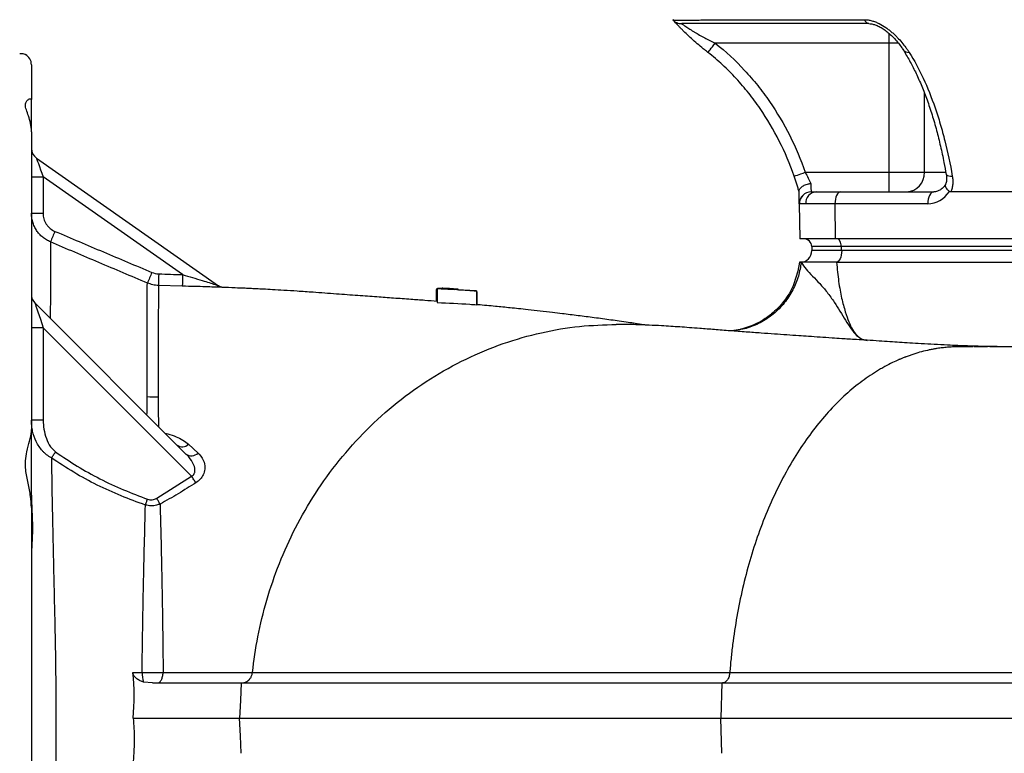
# Model space of a CAD drawing. Header units: millimetres. Extents: x 1556 to 4262, y 988 to 5170.
# Tile 8 of 18: x 2810 to 3313, y 1621 to 1996. Entities that reach past the tile are written whole.
import ezdxf

# ---------------------------------------------------------------- set-up
doc = ezdxf.new("R2010")
doc.units = ezdxf.units.MM
doc.header["$LTSCALE"] = 2

msp = doc.modelspace()

# ---------------------------------------------------------------- linework, layer by layer
at = {"color": 7, "linetype": 'Continuous', "lineweight": 25}
for p, q in [((3162.13, 1995.88), (3241.9, 1995.88)), ((3254.39, 1983.87), (3165.58, 1983.87)), ((3254.39, 1983.87), (3254.39, 1917.87)), ((2815.98, 1972.87), (2815.98, 1955.05)), ((2815.98, 1938.56), (2815.98, 1955.05)), ((2815.98, 1938.56), (2815.98, 1786.32)), ((2818.54, 1925.08), (2911.67, 1859.87)), ((3211.56, 1917.87), (3254.39, 1917.87)), ((3254.39, 1917.87), (3272.46, 1917.87)), ((3254.39, 1917.87), (3254.39, 1907.87)), ((2821.92, 1915.51), (2821.92, 1896.91)), ((2893.24, 1865.57), (2821.92, 1915.51)), ((3283.7, 1916.85), (3283.71, 1916.78)), ((3214.56, 1907.87), (3214.62, 1907.87)), ((3214.62, 1907.87), (3217.29, 1907.87)), ((3217.29, 1907.87), (3229.77, 1907.87)), ((3229.77, 1907.87), (3277.25, 1907.87)), ((3556.4, 1907.87), (3286.03, 1907.87)), ((3208.56, 1901.76), (3208.87, 1883.87)), ((3208.63, 1901.76), (3208.56, 1901.76)), ((3211.83, 1901.76), (3208.63, 1901.76)), ((3226.77, 1901.76), (3211.83, 1901.76)), ((3226.77, 1901.76), (3226.92, 1883.87)), ((3274.25, 1901.76), (3226.77, 1901.76)), ((3226.92, 1883.87), (3208.87, 1883.87)), ((3615.92, 1883.87), (3226.92, 1883.87)), ((3229.94, 1880.01), (3214.9, 1880.01)), ((3214.9, 1880.01), (3214.98, 1877.87)), ((3229.98, 1877.87), (3214.98, 1877.87)), ((3618.94, 1880.01), (3229.94, 1880.01)), ((3229.94, 1880.01), (3229.98, 1877.87)), ((3230.24, 1877.87), (3229.98, 1877.87)), ((3618.98, 1877.87), (3230.24, 1877.87)), ((2893.12, 1859.66), (2880.93, 1860.04)), ((3022.97, 1858.01), (3022.97, 1851.92)), ((3023.48, 1857.94), (3022.97, 1858.01)), ((3023.48, 1858.29), (3023.48, 1858.51)), ((3043.48, 1857.2), (3023.48, 1858.29)), ((3023.48, 1858.29), (3023.48, 1851.28)), ((3032.2, 1857.99), (3032.25, 1858.1)), ((3043.48, 1857.2), (3043.48, 1850.18)), ((3043.74, 1856.83), (3043.74, 1850.21)), ((2817.73, 1851.11), (2894.98, 1773.86)), ((2821.98, 1838.38), (2815.98, 1838.38)), ((2821.98, 1838.38), (2821.98, 1791.22)), ((2897.84, 1762.52), (2821.98, 1838.38)), ((3297.31, 1828.67), (3293.58, 1828.67)), ((3304.77, 1828.67), (3297.75, 1828.67)), ((3312.22, 1828.67), (3305.9, 1828.67)), ((2821.98, 1791.22), (2815.98, 1791.22)), ((2815.98, 1752.83), (2815.98, 1786.32)), ((2896.31, 1778.83), (2901.15, 1774.36)), ((2880.03, 1751.29), (2897.84, 1762.52)), ((2815.98, 1746.52), (2815.98, 1531.22)), ((2877.95, 1656.87), (2873.34, 1657.31)), ((3168.96, 1656.87), (3168.37, 1638.87)), ((3168.96, 1620.87), (3168.37, 1638.87))]:
    msp.add_line(p, q, dxfattribs=at)
at = {"color": 8, "linetype": 'Continuous', "lineweight": 25}
for p, q in [((3254.39, 1988.97), (3254.39, 1983.87)), ((3259.3, 1983.87), (3254.39, 1983.87)), ((3272.46, 1958.43), (3272.46, 1917.87)), ((3272.46, 1917.87), (3283.13, 1917.87)), ((3208.66, 1871.87), (3207.73, 1867.35))]:
    msp.add_line(p, q, dxfattribs=at)
at = {"color": 7, "linetype": 'Continuous', "lineweight": 25, "flags": 128}
for points in [[(3143.86, 1995.88), (3143.86, 1995.88)], [(3161.86, 1979.16), (3161.93, 1979.25), (3162.14, 1979.52), (3162.49, 1979.95), (3162.95, 1980.54), (3163.51, 1981.25), (3164.16, 1982.07), (3164.85, 1982.95), (3165.58, 1983.87)], [(2818.54, 1925.08), (2818.6, 1924.89), (2818.79, 1924.35), (2819.1, 1923.47), (2819.52, 1922.29), (2820.03, 1920.84), (2820.62, 1919.19), (2821.25, 1917.39), (2821.92, 1915.51)], [(3205.9, 1915.89), (3206.01, 1915.93), (3206.33, 1916.04), (3206.85, 1916.23), (3207.56, 1916.47), (3208.42, 1916.77), (3209.4, 1917.11), (3210.46, 1917.48), (3211.56, 1917.87)], [(3208.56, 1901.76), (3208.55, 1902.04), (3208.54, 1902.85), (3208.52, 1904.16), (3208.49, 1905.94), (3208.45, 1908.12)], [(3214.44, 1912.18), (3214.48, 1910.71), (3214.51, 1909.5), (3214.54, 1908.61), (3214.55, 1908.06), (3214.56, 1907.87)], [(3229.77, 1907.87), (3229.18, 1907.75), (3228.61, 1907.4), (3228.08, 1906.84), (3227.63, 1906.07), (3227.26, 1905.15), (3226.98, 1904.09), (3226.82, 1902.95), (3226.77, 1901.76)], [(3277.25, 1907.87), (3276.66, 1907.75), (3276.09, 1907.4), (3275.57, 1906.84), (3275.11, 1906.07), (3274.74, 1905.15), (3274.47, 1904.09), (3274.3, 1902.95), (3274.25, 1901.76)], [(3229.94, 1880.01), (3229.89, 1880.77), (3229.77, 1881.5), (3229.58, 1882.16), (3229.33, 1882.75), (3229.03, 1883.22), (3228.69, 1883.58), (3228.32, 1883.8), (3227.94, 1883.87)], [(3230.24, 1877.87), (3230.19, 1876.7), (3230.02, 1875.57), (3229.74, 1874.54), (3229.37, 1873.63), (3228.91, 1872.88), (3228.39, 1872.33), (3227.83, 1871.98), (3227.24, 1871.87)], [(2817.73, 1851.11), (2817.8, 1850.92), (2817.99, 1850.34), (2818.3, 1849.41), (2818.73, 1848.13), (2819.25, 1846.57), (2819.86, 1844.75), (2820.53, 1842.74), (2821.24, 1840.59), (2821.98, 1838.38)], [(2826.19, 1771.88), (2826.42, 1772.21), (2826.67, 1772.57), (2826.93, 1772.94), (2827.21, 1773.33), (2827.49, 1773.73), (2827.77, 1774.14), (2828.07, 1774.55), (2828.36, 1774.97)], [(2900.06, 1759.18), (2899.83, 1759.53), (2899.58, 1759.91), (2899.31, 1760.31), (2899.03, 1760.73), (2898.74, 1761.17), (2898.45, 1761.61), (2898.14, 1762.06), (2897.84, 1762.52)], [(2874.26, 1747.78), (2874.38, 1748.12), (2874.51, 1748.48), (2874.65, 1748.85), (2874.78, 1749.23), (2874.92, 1749.61), (2875.06, 1750.01), (2875.2, 1750.4), (2875.35, 1750.8)], [(2881.74, 1748.3), (2881.55, 1748.63), (2881.35, 1748.98), (2881.14, 1749.34), (2880.93, 1749.72), (2880.71, 1750.11), (2880.48, 1750.5), (2880.25, 1750.89), (2880.03, 1751.29)], [(2923.24, 1656.87), (2922.82, 1647.87), (2922.4, 1638.87)], [(2923.24, 1620.87), (2922.82, 1629.87), (2922.4, 1638.87)]]:
    msp.add_lwpolyline(points, dxfattribs=at)
at = {"color": 8, "linetype": 'Continuous', "lineweight": 25, "flags": 128}
for points in [[(3143.86, 1995.88), (3143.86, 1995.88)], [(3283.71, 1916.78), (3283.72, 1916.77), (3283.93, 1916.47), (3284.37, 1916.23), (3285.01, 1916.04), (3285.82, 1915.93), (3286.78, 1915.89)]]:
    msp.add_lwpolyline(points, dxfattribs=at)
at = {"color": 7, "linetype": 'Continuous', "lineweight": 25}
for centre, radius, start, end in [((3244.62, 1996.65), 2.82, 195.8216, 260.3156), ((2809.98, 1972.87), 6, 0, 60.613), ((2821.98, 1929.99), 6, 180, 235), ((3262.92, 1917.41), 9.56, 273.0398, 2.7471), ((2820.44, 2019.12), 103.62, 267.5298, 270.8151), ((3214.56, 1901.87), 6, 90, 181), ((3214.62, 1901.87), 5.99, 90.0546, 181.0524), ((3217.58, 1902.12), 5.76, 92.8821, 183.5014), ((2820.44, 2000.47), 103.57, 267.5293, 270.8161), ((3252.04, 1705.92), 461.35, 156.7964, 157.5276), ((3210.9, 1879.87), 4, 2, 90), ((3208.98, 1877.87), 6, 270, 0), ((3283.12, 1694.79), 440.52, 157.0289, 157.7952), ((3051.65, 1859.01), 170.72, 177.6736, 179.6561), ((3058.24, 1859.36), 165.12, 177.8436, 179.8944), ((2821.98, 1855.35), 6, 180, 225), ((2878.52, 1824.19), 21.16, 260.7863, 276.0981), ((2893.12, 1782.3), 4.72, 234.8345, 312.6387), ((2897.77, 1777.83), 4.85, 234.891, 314.2174), ((2885.91, 1661.83), 13.36, 178.5349, 199.7567)]:
    msp.add_arc(centre, radius, start, end, dxfattribs=at)
at = {"color": 8, "linetype": 'Continuous', "lineweight": 25}
msp.add_arc((3264.49, 1982.76), 3.61, 214.6891, 274.3028, dxfattribs=at)
at = {"color": 7, "linetype": 'Continuous', "lineweight": 25}
msp.add_ellipse((3274.11, 1917.76), major_axis=(-0.56, 15.99), ratio=0.865762, start_param=3.111406, end_param=4.035458, dxfattribs=at)
for points, knots in [([(3143.86, 1995.88), (3144.16, 1995.58), (3144.76, 1994.99), (3145.87, 1994.36), (3147.07, 1993.95), (3147.92, 1993.89), (3148.34, 1993.87)], [0, 0, 0, 0, 0.250002, 0.500003, 0.750005, 1, 1, 1, 1]), ([(3143.86, 1995.88), (3143.87, 1995.87), (3143.89, 1995.85), (3143.94, 1995.83), (3143.97, 1995.81), (3144.09, 1995.78), (3144.19, 1995.75), (3144.56, 1995.69), (3144.9, 1995.66), (3146.22, 1995.58), (3147.45, 1995.56), (3149.83, 1995.56), (3150.71, 1995.56), (3152.62, 1995.59), (3153.65, 1995.61), (3155.84, 1995.66), (3157, 1995.69), (3158.86, 1995.75), (3159.49, 1995.78), (3160.47, 1995.81), (3160.8, 1995.83), (3161.46, 1995.85), (3161.8, 1995.87), (3162.13, 1995.88)], [0, 0, 0, 0, 0.03125, 0.03125, 0.0625, 0.0625, 0.125, 0.125, 0.25, 0.25, 0.5, 0.5, 0.625, 0.625, 0.75, 0.75, 0.875, 0.875, 0.9375, 0.9375, 0.96875, 0.96875, 1, 1, 1, 1]), ([(3161.86, 1979.16), (3161.33, 1979.58), (3160.79, 1979.99), (3159.73, 1980.83), (3159.21, 1981.25), (3157.64, 1982.52), (3156.62, 1983.37), (3154.62, 1985.11), (3153.64, 1985.99), (3151.76, 1987.73), (3150.86, 1988.58), (3149.58, 1989.84), (3149.16, 1990.26), (3148.35, 1991.07), (3147.97, 1991.46), (3147.24, 1992.22), (3146.89, 1992.58), (3146.24, 1993.28), (3145.93, 1993.61), (3145.37, 1994.21), (3145.12, 1994.49), (3144.67, 1994.97), (3144.48, 1995.18), (3144.02, 1995.7), (3143.86, 1995.88), (3143.86, 1995.88)], [0, 0, 0, 0, 0.0625, 0.0625, 0.125, 0.125, 0.25, 0.25, 0.375, 0.375, 0.5, 0.5, 0.5625, 0.5625, 0.625, 0.625, 0.6875, 0.6875, 0.75, 0.75, 0.8125, 0.8125, 0.875, 0.875, 1, 1, 1, 1]), ([(3148.34, 1993.87), (3148.34, 1993.87), (3148.4, 1993.83), (3148.61, 1993.68), (3148.77, 1993.57), (3149.17, 1993.29), (3149.41, 1993.13), (3149.94, 1992.77), (3150.24, 1992.57), (3151.19, 1991.93), (3151.89, 1991.47), (3153.02, 1990.75), (3153.41, 1990.51), (3154.21, 1990.02), (3154.61, 1989.77), (3155.84, 1989.03), (3156.68, 1988.54), (3158.4, 1987.57), (3159.28, 1987.08), (3161.05, 1986.13), (3161.95, 1985.67), (3163.75, 1984.76), (3164.67, 1984.32), (3165.58, 1983.87)], [0, 0, 0, 0, 0.0625, 0.0625, 0.125, 0.125, 0.1875, 0.1875, 0.25, 0.25, 0.375, 0.375, 0.4375, 0.4375, 0.5, 0.5, 0.625, 0.625, 0.75, 0.75, 0.875, 0.875, 1, 1, 1, 1]), ([(3244.14, 1993.87), (3230.36, 1993.87), (3211.96, 1993.87), (3188.52, 1993.87), (3174.42, 1993.87), (3163.83, 1993.87), (3157.16, 1993.87), (3153.83, 1993.87), (3151.18, 1993.87), (3149.14, 1993.87), (3148.45, 1993.87), (3148.43, 1993.87), (3148.43, 1993.87)], [0, 0, 0, 0, 0.38157, 0.509009, 0.636438, 0.763418, 0.80459, 0.845763, 0.888954, 0.932145, 0.986326, 1, 1, 1, 1]), ([(3241.9, 1995.88), (3242.5, 1995.88), (3243.1, 1995.84), (3244.34, 1995.66), (3244.98, 1995.52), (3246.24, 1995.18), (3246.87, 1994.97), (3248.12, 1994.48), (3248.74, 1994.2), (3250.57, 1993.29), (3251.72, 1992.59), (3253.37, 1991.44), (3253.91, 1991.04), (3254.95, 1990.23), (3255.45, 1989.82), (3256.41, 1988.98), (3256.88, 1988.55), (3257.79, 1987.69), (3258.23, 1987.25), (3259.5, 1985.94), (3260.27, 1985.08), (3261.72, 1983.36), (3262.39, 1982.5), (3263.33, 1981.24), (3263.63, 1980.82), (3264.21, 1979.99), (3264.49, 1979.58), (3264.76, 1979.16)], [0, 0, 0, 0, 0.0625, 0.0625, 0.125, 0.125, 0.1875, 0.1875, 0.25, 0.25, 0.375, 0.375, 0.4375, 0.4375, 0.5, 0.5, 0.5625, 0.5625, 0.625, 0.625, 0.75, 0.75, 0.875, 0.875, 0.9375, 0.9375, 1, 1, 1, 1]), ([(3244.19, 1993.86), (3244.55, 1993.84), (3245.35, 1993.81), (3246.98, 1993.4), (3248.88, 1992.65), (3250.94, 1991.51), (3253.07, 1990.03), (3255.21, 1988.22), (3257.35, 1986.1), (3259.32, 1983.83), (3260.74, 1981.95), (3261.33, 1980.96), (3261.49, 1980.69)], [0, 0, 0, 0, 0.058951, 0.128914, 0.207962, 0.297399, 0.397443, 0.51183, 0.641554, 0.788924, 0.943194, 1, 1, 1, 1]), ([(3165.58, 1983.87), (3170.96, 1979.62), (3175.95, 1974.99), (3181.74, 1968.74), (3182.88, 1967.47), (3185.11, 1964.88), (3186.2, 1963.56), (3189.4, 1959.55), (3191.42, 1956.82), (3197.18, 1948.44), (3200.6, 1942.63), (3206.67, 1930.57), (3209.31, 1924.33), (3211.56, 1917.87)], [0, 0, 0, 0, 0.25, 0.25, 0.3125, 0.3125, 0.375, 0.375, 0.5, 0.5, 0.75, 0.75, 1, 1, 1, 1]), ([(2809.98, 1978.66), (2810.53, 1978.65), (2811.64, 1978.62), (2812.58, 1978.26), (2813.03, 1978.04), (2812.94, 1978.08), (2812.92, 1978.09)], [0, 0, 0, 0, 0.302629, 0.613678, 0.925999, 1, 1, 1, 1]), ([(3205.9, 1915.89), (3203.74, 1922.08), (3201.21, 1928.05), (3195.41, 1939.6), (3192.14, 1945.17), (3186.64, 1953.19), (3184.71, 1955.81), (3181.65, 1959.65), (3180.6, 1960.91), (3178.47, 1963.4), (3177.38, 1964.62), (3174.04, 1968.23), (3171.72, 1970.55), (3166.92, 1975), (3164.43, 1977.13), (3161.86, 1979.16)], [0, 0, 0, 0, 0.25, 0.25, 0.5, 0.5, 0.625, 0.625, 0.6875, 0.6875, 0.75, 0.75, 0.875, 0.875, 1, 1, 1, 1]), ([(3261.53, 1980.77), (3261.69, 1980.5), (3262.98, 1978.25), (3265.27, 1974.47), (3268.31, 1968.38), (3271.18, 1961.92), (3273.91, 1954.85), (3276.45, 1947.3), (3278.75, 1939.45), (3280.75, 1931.26), (3282.36, 1923.72), (3283.23, 1918.79), (3283.59, 1916.76)], [0, 0, 0, 0, 0.015611, 0.127059, 0.232886, 0.344499, 0.457726, 0.573078, 0.690332, 0.802549, 0.91842, 1, 1, 1, 1]), ([(3264.76, 1979.16), (3267.33, 1975.1), (3269.71, 1970.68), (3274.1, 1961.21), (3276.12, 1956.16), (3278.9, 1948.11), (3279.78, 1945.35), (3281.44, 1939.72), (3282.23, 1936.84), (3284.43, 1928.09), (3285.7, 1922.07), (3286.78, 1915.89)], [0, 0, 0, 0, 0.25, 0.25, 0.5, 0.5, 0.625, 0.625, 0.75, 0.75, 1, 1, 1, 1]), ([(2815.98, 1938.56), (2815.98, 1940.09), (2815.79, 1941.54), (2815.25, 1944.26), (2814.89, 1945.51), (2814.13, 1947.8), (2813.73, 1948.84), (2813.26, 1950.26), (2813.12, 1950.71), (2812.93, 1951.56), (2812.88, 1951.95), (2812.89, 1953.04), (2813.11, 1953.63), (2813.58, 1954.35), (2813.76, 1954.56), (2814.14, 1954.91), (2814.33, 1955.06), (2814.89, 1955.4), (2815.25, 1955.51), (2815.65, 1955.48), (2815.77, 1955.44), (2815.93, 1955.29), (2815.98, 1955.19), (2815.98, 1955.05)], [0, 0, 0, 0, 0.125, 0.125, 0.25, 0.25, 0.375, 0.375, 0.4375, 0.4375, 0.5, 0.5, 0.625, 0.625, 0.6875, 0.6875, 0.75, 0.75, 0.875, 0.875, 0.9375, 0.9375, 1, 1, 1, 1]), ([(3211.56, 1917.87), (3212.11, 1916.88), (3212.63, 1915.91), (3213.36, 1914.46), (3213.59, 1913.98), (3214.03, 1913.06), (3214.24, 1912.61), (3214.44, 1912.18)], [0, 0, 0, 0, 0.5, 0.5, 0.75, 0.75, 1, 1, 1, 1]), ([(3208.45, 1907.87), (3208.28, 1908.48), (3208.09, 1909.11), (3207.7, 1910.41), (3207.49, 1911.08), (3206.85, 1913.11), (3206.39, 1914.49), (3205.9, 1915.89)], [0, 0, 0, 0, 0.25, 0.25, 0.5, 0.5, 1, 1, 1, 1]), ([(3283.67, 1916.85), (3283.76, 1916.16), (3283.96, 1914.69), (3283.74, 1912.84), (3283.33, 1911.88), (3283.17, 1911.5)], [0, 0, 0, 0, 0.34692, 0.74289, 1, 1, 1, 1]), ([(3286.78, 1915.89), (3286.9, 1915.19), (3286.98, 1914.49), (3287.04, 1913.1), (3287.02, 1912.41), (3286.89, 1911.05), (3286.78, 1910.39), (3286.47, 1909.11), (3286.27, 1908.48), (3286.03, 1907.87)], [0, 0, 0, 0, 0.25, 0.25, 0.5, 0.5, 0.75, 0.75, 1, 1, 1, 1]), ([(3208.45, 1908.12), (3208.44, 1908.35), (3208.48, 1908.58), (3208.63, 1909.03), (3208.74, 1909.26), (3209.04, 1909.71), (3209.22, 1909.93), (3209.66, 1910.35), (3209.91, 1910.55), (3210.46, 1910.93), (3210.77, 1911.1), (3211.42, 1911.42), (3211.77, 1911.56), (3212.5, 1911.81), (3212.88, 1911.91), (3213.46, 1912.04), (3213.65, 1912.07), (3214.04, 1912.14), (3214.24, 1912.16), (3214.44, 1912.18)], [0, 0, 0, 0, 0.125, 0.125, 0.25, 0.25, 0.375, 0.375, 0.5, 0.5, 0.625, 0.625, 0.75, 0.75, 0.875, 0.875, 0.9375, 0.9375, 1, 1, 1, 1]), ([(3283.25, 1911.56), (3283.14, 1911.39), (3282.64, 1910.59), (3281.54, 1909.45), (3279.95, 1908.41), (3278.5, 1907.93), (3277.59, 1907.89), (3277.25, 1907.87)], [0, 0, 0, 0, 0.070223, 0.321185, 0.57698, 0.845021, 1, 1, 1, 1]), ([(3283.36, 1911.57), (3283.29, 1911.48), (3283.03, 1911.2), (3283.23, 1910.4), (3283.91, 1909.29), (3284.81, 1908.51), (3285.26, 1908.12)], [0, 0, 0, 0, 0.122321, 0.414825, 0.70742, 1, 1, 1, 1]), ([(2825.72, 1882.26), (2825, 1882.57), (2824.3, 1882.93), (2822.96, 1883.75), (2822.33, 1884.2), (2821.13, 1885.2), (2820.58, 1885.74), (2819.54, 1886.9), (2819.05, 1887.53), (2818.2, 1888.82), (2817.82, 1889.5), (2817.16, 1890.91), (2816.88, 1891.65), (2816.2, 1893.89), (2815.98, 1895.43), (2815.98, 1897)], [0, 0, 0, 0, 0.125, 0.125, 0.25, 0.25, 0.375, 0.375, 0.5, 0.5, 0.625, 0.625, 0.75, 0.75, 1, 1, 1, 1]), ([(2821.92, 1896.91), (2821.92, 1895.93), (2822.06, 1894.97), (2822.48, 1893.56), (2822.65, 1893.1), (2823.07, 1892.22), (2823.3, 1891.8), (2823.84, 1890.98), (2824.14, 1890.59), (2824.79, 1889.86), (2825.14, 1889.53), (2826.26, 1888.59), (2827.1, 1888.07), (2828.01, 1887.69)], [0, 0, 0, 0, 0.25, 0.25, 0.375, 0.375, 0.5, 0.5, 0.625, 0.625, 0.75, 0.75, 1, 1, 1, 1]), ([(2828.01, 1887.69), (2836.26, 1884.18), (2844.5, 1880.68), (2861.01, 1873.68), (2869.26, 1870.19), (2877.52, 1866.72)], [0, 0, 0, 0, 0.5, 0.5, 1, 1, 1, 1]), ([(2875.26, 1861.28), (2867, 1864.76), (2850.48, 1871.73), (2833.97, 1878.75), (2825.72, 1882.26)], [0, 0, 0, 0, 0.5001079, 1, 1, 1, 1]), ([(3227.6, 1871.87), (3225.27, 1871.87), (3223.14, 1871.87), (3220.21, 1871.87), (3219.28, 1871.87), (3217.52, 1871.87), (3216.69, 1871.87), (3214.38, 1871.87), (3213.07, 1871.87), (3211.73, 1871.87), (3211.48, 1871.87), (3211, 1871.87), (3210.78, 1871.87), (3210.17, 1871.87), (3209.82, 1871.87), (3209.55, 1871.87)], [0, 0, 0, 0, 0.25, 0.25, 0.375, 0.375, 0.5, 0.5, 0.75, 0.75, 0.8125, 0.8125, 0.875, 0.875, 1, 1, 1, 1]), ([(3227.6, 1871.87), (3238.47, 1871.87), (3249.34, 1871.87), (3271.06, 1871.87), (3281.93, 1871.87), (3303.66, 1871.87), (3314.51, 1871.87), (3336.19, 1871.87), (3347.01, 1871.87), (3357.84, 1871.87)], [0, 0, 0, 0, 0.25, 0.25, 0.5, 0.5, 0.75, 0.75, 1, 1, 1, 1]), ([(2893.24, 1865.57), (2896.63, 1864.56), (2901.24, 1863.17), (2906.76, 1861.5), (2909.45, 1860.66), (2911, 1860.14), (2911.55, 1859.93), (2911.63, 1859.88), (2911.67, 1859.87)], [0, 0, 0, 0, 0.50239, 0.683152, 0.849284, 0.935552, 0.976837, 1, 1, 1, 1]), ([(3207.78, 1867.34), (3206.96, 1864.45), (3205.31, 1858.62), (3200.46, 1851.27), (3194.91, 1845.64), (3189.4, 1841.83), (3184.45, 1839.42), (3180.81, 1838.17), (3178.45, 1837.57), (3177.22, 1837.3), (3175.68, 1837.01), (3174.69, 1836.87), (3173.97, 1836.78)], [0, 0, 0, 0, 0.176784, 0.356459, 0.512529, 0.641953, 0.749876, 0.838013, 0.875288, 0.89719, 0.925264, 1, 1, 1, 1]), ([(2875.13, 1803.31), (2875.13, 1803.84), (2875.16, 1808.68), (2875.19, 1817.29), (2875.2, 1828.16), (2875.2, 1837.63), (2875.18, 1845.86), (2875.18, 1852.61), (2875.19, 1857.65), (2875.22, 1860.35), (2875.25, 1861.04), (2875.26, 1861.28)], [0, 0, 0, 0, 0.015488, 0.140896, 0.266745, 0.392598, 0.518013, 0.654469, 0.791208, 0.927643, 1, 1, 1, 1]), ([(2880.93, 1860.04), (2880.94, 1859.81), (2880.96, 1859.28), (2880.95, 1857.4), (2880.92, 1854.31), (2880.88, 1850.11), (2880.82, 1844.41), (2880.77, 1836.96), (2880.72, 1827.36), (2880.7, 1816.24), (2880.74, 1807.52), (2880.76, 1803.15)], [0, 0, 0, 0, 0.072458, 0.173826, 0.275194, 0.378489, 0.481785, 0.609375, 0.736965, 0.868484, 1, 1, 1, 1]), ([(2909.8, 1859.17), (2909.6, 1859.18), (2908.25, 1859.25), (2904.63, 1859.35), (2899.26, 1859.49), (2895.19, 1859.61), (2893.12, 1859.66)], [0, 0, 0, 0, 0.043443, 0.305102, 0.64705, 1, 1, 1, 1]), ([(3023.48, 1851.88), (3021.35, 1852.04), (3016.83, 1852.39), (3009.53, 1852.92), (3001.32, 1853.51), (2992.27, 1854.15), (2982.53, 1854.86), (2971.65, 1855.68), (2961.3, 1856.44), (2952.32, 1857.06), (2945.38, 1857.51), (2939.58, 1857.85), (2934.95, 1858.1), (2931.39, 1858.28), (2928.23, 1858.43), (2924.61, 1858.59), (2919.57, 1858.8), (2914.46, 1859), (2910.99, 1859.13), (2909.8, 1859.17)], [0, 0, 0, 0, 0.061085, 0.129562, 0.212996, 0.290174, 0.37739, 0.474406, 0.577677, 0.646674, 0.705611, 0.754517, 0.793374, 0.82213, 0.843568, 0.871509, 0.91378, 0.970341, 1, 1, 1, 1]), ([(2913.29, 1859.08), (2913.09, 1859.14), (2912.56, 1859.31), (2912.02, 1859.66), (2911.67, 1859.88)], [0, 0, 0, 0, 0.3640097, 1, 1, 1, 1]), ([(3023.48, 1858.51), (3023.49, 1858.52), (3023.49, 1858.56), (3023.52, 1858.62), (3023.68, 1858.66), (3023.78, 1858.68)], [0, 0, 0, 0, 0.2502574, 0.5005225, 1, 1, 1, 1]), ([(3023.78, 1858.68), (3023.82, 1858.68), (3023.86, 1858.69), (3023.95, 1858.69), (3024, 1858.69), (3024.17, 1858.69), (3024.3, 1858.69), (3024.77, 1858.69), (3025.17, 1858.67), (3025.85, 1858.64), (3026.1, 1858.63), (3026.6, 1858.6), (3026.87, 1858.59), (3027.42, 1858.55), (3027.7, 1858.54), (3028.27, 1858.5), (3028.56, 1858.48), (3028.85, 1858.46)], [0, 0, 0, 0, 0.0625, 0.0625, 0.125, 0.125, 0.25, 0.25, 0.5, 0.5, 0.625, 0.625, 0.75, 0.75, 0.875, 0.875, 1, 1, 1, 1]), ([(3028.86, 1858.43), (3028.71, 1858.44), (3028.57, 1858.45), (3028.29, 1858.47), (3028.15, 1858.48), (3027.73, 1858.5), (3027.46, 1858.51), (3026.98, 1858.54), (3026.75, 1858.55), (3026.35, 1858.56), (3026.18, 1858.57), (3025.78, 1858.57), (3025.68, 1858.55), (3025.55, 1858.52), (3025.54, 1858.5), (3025.53, 1858.48)], [0, 0, 0, 0, 0.0625, 0.0625, 0.125, 0.125, 0.25, 0.25, 0.375, 0.375, 0.5, 0.5, 0.75, 0.75, 1, 1, 1, 1]), ([(3028.85, 1858.46), (3029.52, 1858.41), (3030.71, 1858.32), (3032.24, 1858.2), (3033.3, 1858.11), (3033.74, 1858.07), (3033.9, 1858.05), (3033.92, 1858.04)], [0, 0, 0, 0, 0.284102, 0.508076, 0.732066, 0.959657, 1, 1, 1, 1]), ([(3032.25, 1858.1), (3032.25, 1858.1), (3032.24, 1858.11), (3032.21, 1858.13), (3032.19, 1858.13), (3032.1, 1858.16), (3031.99, 1858.18), (3031.59, 1858.22), (3031.43, 1858.23), (3031.03, 1858.27), (3030.8, 1858.29), (3030.29, 1858.33), (3030.02, 1858.35), (3029.59, 1858.38), (3029.45, 1858.39), (3029.15, 1858.41), (3029, 1858.42), (3028.86, 1858.43)], [0, 0, 0, 0, 0.125, 0.125, 0.25, 0.25, 0.5, 0.5, 0.625, 0.625, 0.75, 0.75, 0.875, 0.875, 0.9375, 0.9375, 1, 1, 1, 1]), ([(3034.06, 1858.05), (3033.89, 1858.07), (3032.86, 1858.16), (3031.32, 1858.28), (3029.81, 1858.4), (3029.44, 1858.42), (3029.32, 1858.42)], [0, 0, 0, 0, 0.074223, 0.46697, 0.830182, 1, 1, 1, 1]), ([(3033.92, 1858.04), (3034, 1858.03), (3034.14, 1858.01), (3034.23, 1857.97), (3034.24, 1857.94), (3034.25, 1857.91)], [0, 0, 0, 0, 0.250574, 0.500813, 1, 1, 1, 1]), ([(3023.48, 1851.28), (3029.04, 1851.04), (3035.72, 1850.76), (3042.37, 1850.27), (3043.48, 1850.18)], [0, 0, 0, 0, 0.833386, 1, 1, 1, 1]), ([(3130.07, 1839.78), (3129.7, 1839.83), (3127.94, 1840.09), (3124.96, 1840.53), (3120.87, 1841.13), (3116.7, 1841.73), (3112.33, 1842.35), (3108.06, 1842.94), (3103.82, 1843.51), (3099.66, 1844.05), (3095.51, 1844.58), (3091.45, 1845.09), (3087.1, 1845.62), (3082.03, 1846.22), (3076.21, 1846.9), (3070.36, 1847.55), (3065.23, 1848.1), (3059.67, 1848.69), (3052.8, 1849.37), (3047.03, 1849.93), (3043.73, 1850.21), (3043.48, 1850.23)], [0, 0, 0, 0, 0.017836, 0.08573, 0.139153, 0.20306, 0.260422, 0.315656, 0.36869, 0.418691, 0.465487, 0.512273, 0.556807, 0.612421, 0.680008, 0.743555, 0.793168, 0.834009, 0.908294, 0.99321, 1, 1, 1, 1]), ([(2928.97, 1662.2), (2929.78, 1668.31), (2931.45, 1680.78), (2936.1, 1699.44), (2942.48, 1718.08), (2950.79, 1736.39), (2961, 1754.05), (2973.13, 1770.84), (2987.1, 1786.43), (3002.74, 1800.46), (3019.81, 1812.66), (3038.02, 1822.77), (3057.03, 1830.66), (3076.49, 1836.18), (3095.87, 1839.53), (3108.73, 1839.91), (3115, 1840.09)], [0, 0, 0, 0, 0.06323, 0.129131, 0.197554, 0.266611, 0.337622, 0.410275, 0.484213, 0.559032, 0.634301, 0.709572, 0.784396, 0.858341, 0.931005, 1, 1, 1, 1]), ([(3325.13, 1828.67), (3321.72, 1828.67), (3315.57, 1828.68), (3307.19, 1828.77), (3300.33, 1828.91), (3294.64, 1829.08), (3289.36, 1829.28), (3283.68, 1829.54), (3277.49, 1829.86), (3271.09, 1830.23), (3265.16, 1830.59), (3259.95, 1830.93), (3254.7, 1831.27), (3249.15, 1831.63), (3243.47, 1831.99), (3238.3, 1832.31), (3234, 1832.58), (3229.64, 1832.86), (3224.8, 1833.17), (3219.15, 1833.55), (3213.48, 1833.94), (3207.75, 1834.33), (3201.95, 1834.73), (3195.56, 1835.19), (3188.64, 1835.68), (3181.07, 1836.24), (3173.18, 1836.83), (3165.31, 1837.45), (3158.35, 1837.99), (3152.47, 1838.44), (3147.52, 1838.8), (3142.87, 1839.11), (3137.79, 1839.42), (3131.35, 1839.75), (3123.52, 1840.05), (3117.98, 1840.09), (3115, 1840.12)], [0, 0, 0, 0, 0.0378, 0.068144, 0.092182, 0.112484, 0.130581, 0.151162, 0.179119, 0.207057, 0.232144, 0.254812, 0.275667, 0.298963, 0.32449, 0.346972, 0.364046, 0.377671, 0.398477, 0.424941, 0.450902, 0.474326, 0.504312, 0.536679, 0.574047, 0.616478, 0.663979, 0.711649, 0.755785, 0.787942, 0.817869, 0.845571, 0.87387, 0.908874, 0.950897, 1, 1, 1, 1]), ([(2826.19, 1771.88), (2825.31, 1772.33), (2824.51, 1772.86), (2823.37, 1773.75), (2823.01, 1774.06), (2822.31, 1774.73), (2821.97, 1775.08), (2821, 1776.15), (2820.42, 1776.91), (2819.36, 1778.5), (2818.89, 1779.33), (2817.62, 1781.91), (2817.01, 1783.7), (2816.39, 1786.47), (2816.24, 1787.41), (2816.03, 1789.31), (2815.98, 1790.26), (2815.98, 1791.22)], [0, 0, 0, 0, 0.125, 0.125, 0.1875, 0.1875, 0.25, 0.25, 0.375, 0.375, 0.5, 0.5, 0.75, 0.75, 0.875, 0.875, 1, 1, 1, 1]), ([(2821.98, 1791.22), (2822.05, 1789.64), (2822.2, 1786.45), (2823.47, 1781.82), (2825.36, 1777.71), (2827.45, 1775.8), (2828.36, 1774.97)], [0, 0, 0, 0, 0.261734, 0.531517, 0.796226, 1, 1, 1, 1]), ([(2815.98, 1746.52), (2815.87, 1748.41), (2815.63, 1752.6), (2814.26, 1759.04), (2812.96, 1765.13), (2812.79, 1770.58), (2813.74, 1775.6), (2815.12, 1780.65), (2815.92, 1784.25), (2815.97, 1786.01), (2815.98, 1786.32)], [0, 0, 0, 0, 0.125043, 0.275965, 0.430865, 0.542036, 0.658081, 0.8099, 0.966127, 1, 1, 1, 1]), ([(2828.36, 1774.97), (2831.98, 1772.43), (2835.66, 1769.99), (2843.19, 1765.39), (2847.04, 1763.22), (2854.92, 1759.18), (2858.93, 1757.33), (2867.06, 1753.88), (2871.18, 1752.3), (2875.35, 1750.8)], [0, 0, 0, 0, 0.25, 0.25, 0.5, 0.5, 0.75, 0.75, 1, 1, 1, 1]), ([(2897.84, 1762.52), (2898.1, 1762.66), (2898.54, 1762.89), (2899.1, 1763.5), (2899.4, 1764.11), (2899.67, 1765.23), (2899.52, 1767.09), (2898.25, 1770.04), (2896.5, 1772.32), (2895.19, 1773.65), (2894.98, 1773.86)], [0, 0, 0, 0, 0.059679, 0.099131, 0.169658, 0.20203, 0.350565, 0.581042, 0.932462, 1, 1, 1, 1]), ([(2901.15, 1774.36), (2901.37, 1774.14), (2902.76, 1772.8), (2904.4, 1770.21), (2904.85, 1766.44), (2903.99, 1763.39), (2902.37, 1760.91), (2900.84, 1759.76), (2900.06, 1759.18)], [0, 0, 0, 0, 0.057355, 0.362963, 0.580525, 0.740792, 0.86919, 1, 1, 1, 1]), ([(2826.19, 1771.88), (2826.33, 1762.05), (2826.5, 1751.85), (2826.82, 1736.02), (2826.94, 1730.65), (2827.12, 1722.47), (2827.19, 1719.72), (2827.31, 1714.17), (2827.38, 1711.38), (2827.57, 1702.98), (2827.7, 1697.34), (2827.95, 1686), (2828.07, 1680.3), (2828.37, 1663.08), (2828.51, 1651.46), (2828.54, 1627.87), (2828.44, 1616.2), (2828.2, 1598.84), (2828.1, 1593.08), (2827.94, 1584.48), (2827.88, 1581.62), (2827.77, 1575.94), (2827.72, 1573.12), (2827.55, 1564.72), (2827.43, 1559.18), (2827.21, 1548.26), (2827.11, 1542.86), (2826.92, 1532.22), (2826.83, 1526.96), (2826.67, 1516.66), (2826.6, 1511.62), (2826.53, 1506.68)], [0, 0, 0, 0, 0.125, 0.125, 0.1875, 0.1875, 0.21875, 0.21875, 0.25, 0.25, 0.3125, 0.3125, 0.375, 0.375, 0.5, 0.5, 0.625, 0.625, 0.6875, 0.6875, 0.71875, 0.71875, 0.75, 0.75, 0.8125, 0.8125, 0.875, 0.875, 0.9375, 0.9375, 1, 1, 1, 1]), ([(2874.26, 1747.78), (2870.09, 1749.29), (2861.73, 1752.33), (2849.49, 1757.9), (2837.57, 1764.35), (2829.99, 1769.37), (2826.19, 1771.88)], [0, 0, 0, 0, 0.24685, 0.494612, 0.746658, 1, 1, 1, 1]), ([(2900.06, 1759.18), (2897.06, 1757.28), (2894.05, 1755.4), (2887.96, 1751.74), (2884.88, 1749.97), (2881.74, 1748.3)], [0, 0, 0, 0, 0.5, 0.5, 1, 1, 1, 1]), ([(2815.98, 1752.83), (2815.98, 1749.93), (2816.13, 1747.09), (2816.32, 1742.88), (2816.38, 1741.49), (2816.44, 1739.42), (2816.46, 1738.74), (2816.48, 1737.39), (2816.49, 1736.72), (2816.49, 1734.74), (2816.46, 1733.46), (2816.38, 1730.97), (2816.32, 1729.75), (2816.2, 1727.4), (2816.13, 1726.25), (2816.02, 1724.07), (2815.98, 1723.03), (2815.98, 1722.03)], [0, 0, 0, 0, 0.25, 0.25, 0.375, 0.375, 0.4375, 0.4375, 0.5, 0.5, 0.625, 0.625, 0.75, 0.75, 0.875, 0.875, 1, 1, 1, 1]), ([(2872.55, 1662.17), (2872.63, 1669.7), (2872.73, 1677.16), (2872.91, 1688.25), (2872.98, 1691.94), (2873.12, 1699.27), (2873.19, 1702.91), (2873.42, 1713.72), (2873.59, 1720.76), (2873.93, 1734.51), (2874.1, 1741.23), (2874.26, 1747.78)], [0, 0, 0, 0, 0.25, 0.25, 0.375, 0.375, 0.5, 0.5, 0.75, 0.75, 1, 1, 1, 1]), ([(2881.74, 1748.3), (2881.13, 1748.08), (2879.63, 1747.55), (2877.05, 1747.25), (2875.19, 1747.6), (2874.26, 1747.78)], [0, 0, 0, 0, 0.257284, 0.628545, 1, 1, 1, 1]), ([(2875.35, 1750.8), (2875.73, 1750.66), (2876.12, 1750.57), (2876.92, 1750.47), (2877.34, 1750.47), (2878.54, 1750.61), (2879.32, 1750.89), (2880.03, 1751.29)], [0, 0, 0, 0, 0.25, 0.25, 0.5, 0.5, 1, 1, 1, 1]), ([(2881.74, 1748.3), (2881.83, 1745.01), (2881.92, 1741.69), (2882.09, 1734.96), (2882.18, 1731.56), (2882.41, 1721.22), (2882.56, 1714.15), (2882.76, 1703.27), (2882.83, 1699.61), (2882.95, 1692.23), (2883.01, 1688.52), (2883.17, 1677.34), (2883.25, 1669.82), (2883.31, 1662.22)], [0, 0, 0, 0, 0.125, 0.125, 0.25, 0.25, 0.5, 0.5, 0.625, 0.625, 0.75, 0.75, 1, 1, 1, 1]), ([(2867.82, 1662.16), (2868.8, 1662.17), (2869.78, 1662.17), (2870.75, 1662.17), (2871.35, 1662.17), (2871.95, 1662.17), (2872.55, 1662.17)], [0, 0, 0, 0, 0.0015, 0.0015, 0.0015, 0.002422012, 0.002422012, 0.002422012, 0.002422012]), ([(2873.34, 1657.31), (2872.73, 1657.48), (2872.14, 1657.69), (2871, 1658.21), (2870.45, 1658.52), (2869.67, 1659.1), (2869.42, 1659.31), (2868.95, 1659.77), (2868.74, 1660.03), (2868.36, 1660.57), (2868.2, 1660.86), (2867.94, 1661.49), (2867.86, 1661.82), (2867.82, 1662.16)], [0, 0, 0, 0, 0.25, 0.25, 0.5, 0.5, 0.625, 0.625, 0.75, 0.75, 0.875, 0.875, 1, 1, 1, 1]), ([(2872.55, 1662.17), (2874.38, 1662.15), (2876.21, 1662.14), (2879.91, 1662.16), (2881.66, 1662.19), (2883.31, 1662.22)], [0, 0, 0, 0, 0.5, 0.5, 1, 1, 1, 1]), ([(2880.54, 1656.87), (2880.88, 1656.87), (2881.22, 1657), (2881.85, 1657.53), (2882.15, 1657.92), (2882.66, 1658.89), (2882.87, 1659.48), (2883.18, 1660.78), (2883.28, 1661.5), (2883.31, 1662.22)], [0, 0, 0, 0, 0.25, 0.25, 0.5, 0.5, 0.75, 0.75, 1, 1, 1, 1]), ([(2883.31, 1662.22), (2883.77, 1662.22), (2884.67, 1662.22), (2886, 1662.22), (2887.31, 1662.22), (2888.59, 1662.22), (2889.84, 1662.22), (2891.07, 1662.22), (2892.27, 1662.22), (2893.43, 1662.22), (2894.57, 1662.22), (2895.69, 1662.22), (2898.39, 1662.22), (2902.99, 1662.21), (2908.24, 1662.21), (2912.69, 1662.2), (2916.2, 1662.2), (2919.47, 1662.2), (2922.32, 1662.19), (2924.61, 1662.19), (2926.39, 1662.19), (2927.68, 1662.19), (2928.48, 1662.19), (2928.86, 1662.19), (2928.97, 1662.2)], [0, 0, 0, 0, 0.024682, 0.049037, 0.07305, 0.096708, 0.119997, 0.142905, 0.165421, 0.187536, 0.209244, 0.230545, 0.251437, 0.365623, 0.502675, 0.58014, 0.663023, 0.751485, 0.825162, 0.88618, 0.934274, 0.969306, 0.991221, 1, 1, 1, 1]), ([(2923.65, 1656.87), (2923.75, 1656.87), (2923.95, 1656.87), (2924.26, 1656.9), (2924.57, 1656.95), (2924.87, 1657.02), (2925.18, 1657.11), (2925.49, 1657.23), (2925.79, 1657.36), (2926.09, 1657.52), (2926.37, 1657.7), (2926.65, 1657.9), (2926.92, 1658.12), (2927.27, 1658.44), (2927.66, 1658.89), (2928.07, 1659.49), (2928.41, 1660.12), (2928.67, 1660.79), (2928.86, 1661.46), (2928.93, 1661.92), (2928.96, 1662.15)], [0, 0, 0, 0, 0.038639, 0.077994, 0.118026, 0.15869, 0.199936, 0.241704, 0.283932, 0.326551, 0.369487, 0.412663, 0.455998, 0.499409, 0.586634, 0.673146, 0.758291, 0.841474, 0.922183, 1, 1, 1, 1]), ([(2928.94, 1662.15), (2929.29, 1662.15), (2929.97, 1662.15), (2931.02, 1662.15), (2932.09, 1662.15), (2933.18, 1662.15), (2934.28, 1662.15), (2935.4, 1662.15), (2936.54, 1662.15), (2937.69, 1662.15), (2938.86, 1662.15), (2940.04, 1662.15), (2941.24, 1662.15), (2942.46, 1662.15), (2943.69, 1662.15), (2944.93, 1662.15), (2946.19, 1662.15), (2947.46, 1662.15), (2948.75, 1662.15), (2950.05, 1662.15), (2951.36, 1662.15), (2952.69, 1662.14), (2954.03, 1662.14), (2955.38, 1662.14), (2956.74, 1662.14), (2958.12, 1662.14), (2959.51, 1662.14), (2960.91, 1662.14), (2962.32, 1662.14), (2963.74, 1662.14), (2965.17, 1662.14), (2966.62, 1662.14), (2968.07, 1662.14), (2969.53, 1662.14), (2971.01, 1662.14), (2972.49, 1662.14), (2976.55, 1662.14), (2983.54, 1662.13), (2993.88, 1662.13), (3005.16, 1662.13), (3017.46, 1662.13), (3027.97, 1662.12), (3037.39, 1662.12), (3046.53, 1662.12), (3059.52, 1662.12), (3076.77, 1662.12), (3096.85, 1662.12), (3117.8, 1662.11), (3137.45, 1662.11), (3155.71, 1662.11), (3167.41, 1662.11), (3172.99, 1662.11)], [0, 0, 0, 0, 0.00713, 0.01426, 0.02139, 0.02852, 0.035651, 0.042781, 0.049912, 0.057044, 0.064177, 0.071311, 0.078445, 0.085581, 0.092718, 0.099857, 0.106997, 0.114138, 0.12128, 0.128424, 0.13557, 0.142716, 0.149865, 0.157014, 0.164165, 0.171317, 0.17847, 0.185624, 0.19278, 0.199936, 0.207093, 0.214251, 0.221409, 0.228568, 0.235726, 0.242885, 0.250044, 0.29423, 0.34138, 0.391421, 0.444306, 0.500006, 0.522401, 0.558647, 0.608673, 0.67243, 0.749966, 0.820477, 0.885692, 0.945553, 1, 1, 1, 1]), ([(3172.99, 1662.12), (3172.94, 1661.46), (3172.82, 1660.78), (3172.4, 1659.48), (3172.11, 1658.87), (3171.41, 1657.87), (3170.99, 1657.48), (3170.14, 1656.98), (3169.7, 1656.87), (3169.29, 1656.87)], [0, 0, 0, 0, 0.25, 0.25, 0.5, 0.5, 0.75, 0.75, 1, 1, 1, 1]), ([(3172.99, 1662.12), (3173.74, 1662.12), (3175.24, 1662.12), (3177.53, 1662.12), (3179.88, 1662.12), (3182.29, 1662.12), (3184.75, 1662.12), (3187.27, 1662.12), (3189.84, 1662.12), (3192.48, 1662.12), (3195.17, 1662.12), (3197.93, 1662.12), (3200.74, 1662.12), (3203.61, 1662.12), (3206.55, 1662.12), (3209.54, 1662.12), (3212.6, 1662.12), (3215.72, 1662.12), (3218.89, 1662.12), (3222.14, 1662.12), (3225.44, 1662.11), (3228.81, 1662.11), (3232.23, 1662.11), (3235.73, 1662.11), (3239.79, 1662.11), (3245.2, 1662.11), (3252.75, 1662.11), (3262.75, 1662.11), (3276.69, 1662.11), (3292.92, 1662.1), (3316.7, 1662.1), (3347.01, 1662.1), (3381.08, 1662.09), (3419.7, 1662.08), (3459.77, 1662.08), (3502.67, 1662.08), (3541.63, 1662.07), (3579.83, 1662.06), (3615.48, 1662.05), (3655.48, 1662.05), (3696.35, 1662.05), (3739.17, 1662.05), (3777.74, 1662.04), (3814.22, 1662.03), (3846.45, 1662.02), (3870.78, 1662.02), (3888.43, 1662.02), (3905.03, 1662.02), (3928.34, 1662.02), (3957.16, 1662.02), (3990.21, 1662.03), (4021.95, 1662.04), (4048.89, 1662.05), (4068.16, 1662.06), (4082.5, 1662.06), (4094.62, 1662.06), (4105.68, 1662.06), (4113.99, 1662.06), (4120.32, 1662.06), (4126.48, 1662.05), (4132.37, 1662.05), (4137.85, 1662.06), (4142.84, 1662.06), (4147.43, 1662.05), (4151.65, 1662.05), (4157.88, 1662.06), (4166.22, 1662.07), (4176.15, 1662.09), (4185.71, 1662.11), (4194.37, 1662.13), (4202.76, 1662.16), (4208.95, 1662.18), (4213.97, 1662.2), (4217.19, 1662.22), (4220.1, 1662.23), (4222.25, 1662.24), (4223.53, 1662.25), (4224.12, 1662.25)], [0, 0, 0, 0, 0.002243, 0.004529, 0.006859, 0.009231, 0.011647, 0.014107, 0.016609, 0.019155, 0.021745, 0.024379, 0.027056, 0.029777, 0.032542, 0.035351, 0.038204, 0.041101, 0.044042, 0.047027, 0.050056, 0.05313, 0.056248, 0.05941, 0.062617, 0.067246, 0.073984, 0.082832, 0.093786, 0.110678, 0.125034, 0.155045, 0.187692, 0.210014, 0.24995, 0.28464, 0.312457, 0.342324, 0.374876, 0.396581, 0.436897, 0.471883, 0.499307, 0.530572, 0.561728, 0.580189, 0.592718, 0.607395, 0.623695, 0.654777, 0.686087, 0.717523, 0.748908, 0.769999, 0.780354, 0.797067, 0.811775, 0.819792, 0.827471, 0.835325, 0.843177, 0.850289, 0.856991, 0.863282, 0.869164, 0.874637, 0.889921, 0.906035, 0.921201, 0.937473, 0.951984, 0.968822, 0.975201, 0.984424, 0.99043, 0.995621, 1, 1, 1, 1]), ([(2877.95, 1656.87), (2878.55, 1656.87), (2884.48, 1656.87), (2892.81, 1656.87), (2902.41, 1656.87), (2909.65, 1656.87), (2916.47, 1656.87), (2920.98, 1656.87), (2923.24, 1656.87)], [0, 0, 0, 0, 0.032757, 0.325259, 0.47544, 0.625539, 0.812285, 1, 1, 1, 1]), ([(2923.24, 1656.87), (2925.99, 1656.87), (2931.5, 1656.87), (2942.04, 1656.87), (2954.7, 1656.87), (2969.72, 1656.87), (2985.72, 1656.87), (3002.47, 1656.87), (3020.08, 1656.87), (3038.57, 1656.87), (3058.1, 1656.87), (3078.67, 1656.87), (3103.9, 1656.87), (3134.1, 1656.87), (3157.34, 1656.87), (3168.96, 1656.87)], [0, 0, 0, 0, 0.05474, 0.109607, 0.182766, 0.255975, 0.329166, 0.403307, 0.477464, 0.551589, 0.625849, 0.700152, 0.774421, 0.887197, 1, 1, 1, 1]), ([(3168.96, 1656.87), (3174.67, 1656.87), (3186.11, 1656.87), (3207.72, 1656.87), (3233.85, 1656.87), (3264.79, 1656.87), (3296.55, 1656.87), (3328.96, 1656.87), (3363.28, 1656.87), (3399.67, 1656.87), (3438.22, 1656.87), (3477.31, 1656.87), (3516.76, 1656.87), (3556.39, 1656.87), (3596.08, 1656.87), (3635.77, 1656.87), (3675.38, 1656.87), (3714.8, 1656.87), (3753.84, 1656.87), (3792.33, 1656.87), (3830.3, 1656.87), (3867.63, 1656.87), (3904.23, 1656.87), (3939.81, 1656.87), (3974.18, 1656.87), (4007.14, 1656.87), (4037.56, 1656.87), (4065.55, 1656.87), (4091.29, 1656.87), (4116.47, 1656.87), (4140.71, 1656.87), (4163.56, 1656.87), (4184.21, 1656.87), (4202.48, 1656.87), (4217.78, 1656.87), (4225.97, 1656.87), (4229.79, 1656.87)], [0, 0, 0, 0, 0.016881, 0.033764, 0.060992, 0.088268, 0.11558, 0.142895, 0.170156, 0.201046, 0.232035, 0.263071, 0.294107, 0.325091, 0.355979, 0.386878, 0.417872, 0.448916, 0.479959, 0.510954, 0.541853, 0.573125, 0.604515, 0.635963, 0.667408, 0.698791, 0.730059, 0.758455, 0.786872, 0.815268, 0.846648, 0.878131, 0.909651, 0.941137, 0.972519, 1, 1, 1, 1]), ([(2868, 1638.87), (2868.14, 1637.07), (2868.43, 1633.48), (2868.56, 1627.47), (2868.41, 1621.49), (2868.04, 1617.33), (2867.88, 1615.56)], [0, 0, 0, 0, 0.231303, 0.462607, 0.7715, 1, 1, 1, 1]), ([(2868, 1638.87), (2871.65, 1638.87), (2880.75, 1638.87), (2891.84, 1638.87), (2901.41, 1638.87), (2908.68, 1638.87), (2915.56, 1638.87), (2920.12, 1638.87), (2922.4, 1638.87)], [0, 0, 0, 0, 0.1672042, 0.4173018, 0.5456689, 0.6739591, 0.8365203, 1, 1, 1, 1]), ([(2922.4, 1638.87), (2925.16, 1638.87), (2930.67, 1638.87), (2941.21, 1638.87), (2953.88, 1638.87), (2968.89, 1638.87), (2984.89, 1638.87), (3001.64, 1638.87), (3019.25, 1638.87), (3037.74, 1638.87), (3057.29, 1638.87), (3077.9, 1638.87), (3103.17, 1638.87), (3133.44, 1638.87), (3156.73, 1638.87), (3168.37, 1638.87)], [0, 0, 0, 0, 0.054689, 0.109505, 0.182595, 0.255734, 0.328855, 0.402923, 0.477007, 0.551059, 0.625405, 0.699795, 0.77415, 0.887061, 1, 1, 1, 1]), ([(3168.37, 1638.87), (3174.09, 1638.87), (3185.52, 1638.87), (3207.13, 1638.87), (3233.25, 1638.87), (3264.19, 1638.87), (3295.95, 1638.87), (3328.35, 1638.87), (3362.69, 1638.87), (3399.1, 1638.87), (3437.71, 1638.87), (3476.86, 1638.87), (3516.37, 1638.87), (3556.05, 1638.87), (3595.8, 1638.87), (3635.55, 1638.87), (3675.22, 1638.87), (3714.7, 1638.87), (3753.8, 1638.87), (3792.34, 1638.87), (3830.37, 1638.87), (3867.76, 1638.87), (3904.41, 1638.87), (3940.05, 1638.87), (3974.47, 1638.87), (4007.48, 1638.87), (4037.96, 1638.87), (4066, 1638.87), (4091.79, 1638.87), (4117.02, 1638.87), (4141.31, 1638.87), (4164.22, 1638.87), (4184.92, 1638.87), (4203.27, 1638.87), (4219.21, 1638.87), (4232.72, 1638.87), (4243.87, 1638.87), (4252.52, 1638.87), (4258.57, 1638.87), (4261.4, 1638.87), (4262, 1638.87), (4262.18, 1638.87)], [0, 0, 0, 0, 0.01471, 0.0294211, 0.0531478, 0.0769151, 0.1007142, 0.1245152, 0.1482703, 0.1752286, 0.2022722, 0.2293583, 0.2564429, 0.2834833, 0.3104394, 0.3374034, 0.3644507, 0.3915407, 0.4186309, 0.4456788, 0.4726432, 0.4999291, 0.5273179, 0.554757, 0.5821937, 0.6095767, 0.6368588, 0.6616399, 0.6864389, 0.7112196, 0.7386157, 0.7661027, 0.7936213, 0.8211098, 0.8485072, 0.8762381, 0.9040552, 0.9318976, 0.9597074, 0.9874321, 1, 1, 1, 1])]:
    msp.add_open_spline(points, degree=3, knots=knots, dxfattribs=at)
for points in [[(3286.03, 1907.87), (3285.75, 1907.87), (3285.48, 1907.94), (3285.26, 1908.12)], [(3209.55, 1871.87), (3209, 1871.87), (3208.66, 1871.87), (3208.66, 1871.87)], [(2877.52, 1866.72), (2878.66, 1866.24), (2879.84, 1865.98), (2881.07, 1865.94)], [(2881.07, 1865.94), (2885.12, 1865.81), (2889.18, 1865.69), (2893.24, 1865.57)], [(2880.93, 1860.04), (2879.95, 1860.07), (2878.02, 1860.31), (2876.17, 1860.9), (2875.26, 1861.28)], [(3025.53, 1858.48), (3025.53, 1858.43), (3025.53, 1858.37), (3025.53, 1858.31)], [(3025.53, 1858.31), (3027.76, 1858.22), (3029.98, 1858.11), (3032.2, 1857.99)], [(3034.25, 1857.91), (3034.25, 1857.9), (3034.25, 1857.89), (3034.25, 1857.87)], [(3034.25, 1857.87), (3037.33, 1857.69), (3040.41, 1857.48), (3043.48, 1857.23)], [(3043.48, 1857.23), (3043.48, 1857.22), (3043.48, 1857.21), (3043.48, 1857.2)], [(2868, 1638.87), (2868.7, 1646.63), (2868.64, 1654.45), (2867.82, 1662.16)]]:
    msp.add_open_spline(points, degree=3, dxfattribs=at)
at = {"color": 8, "linetype": 'Continuous', "lineweight": 25}
for points, knots in [([(2825.72, 1882.26), (2825.73, 1882.01), (2825.74, 1881.25), (2825.74, 1878.68), (2825.72, 1873.99), (2825.69, 1867.65), (2825.66, 1860.03), (2825.64, 1851.88), (2825.64, 1845.97), (2825.64, 1843.2)], [0, 0, 0, 0, 0.081966, 0.245067, 0.408751, 0.57244, 0.735545, 0.876366, 1, 1, 1, 1]), ([(3209.55, 1871.87), (3209.14, 1869.49), (3208.32, 1864.59), (3205.36, 1857.54), (3201.05, 1850.92), (3195.4, 1845.2), (3188.74, 1840.8), (3181.61, 1837.82), (3176.67, 1837.1), (3174.3, 1836.75)], [0, 0, 0, 0, 0.132975, 0.273686, 0.420074, 0.569473, 0.718873, 0.86526, 1, 1, 1, 1]), ([(3209.55, 1871.87), (3210.28, 1870.7), (3211.66, 1868.48), (3215.26, 1864.91), (3219.06, 1860.99), (3222.93, 1856.48), (3226.38, 1851.58), (3229.49, 1846.63), (3232.34, 1841.94), (3235.2, 1837.58), (3237.75, 1834.32), (3240.36, 1832.47), (3241.88, 1832.24), (3242.46, 1832.15)], [0, 0, 0, 0, 0.092127, 0.175153, 0.254623, 0.336086, 0.425965, 0.509879, 0.603041, 0.707031, 0.822247, 0.932393, 1, 1, 1, 1]), ([(3227.6, 1871.87), (3227.92, 1868.52), (3228.57, 1861.75), (3230.15, 1853.36), (3231.98, 1846.56), (3233.86, 1841.29), (3235.73, 1837.3), (3238, 1834.27), (3240.56, 1832.34), (3242.37, 1832.09), (3243.21, 1831.97)], [0, 0, 0, 0, 0.128368, 0.259373, 0.390562, 0.507059, 0.623957, 0.740505, 0.880263, 1, 1, 1, 1]), ([(3293.58, 1828.67), (3293.13, 1828.67), (3292.71, 1828.67), (3292.14, 1828.67), (3291.97, 1828.67), (3291.65, 1828.67), (3290.94, 1828.67), (3290.29, 1828.67), (3290.2, 1828.67), (3290.14, 1828.67), (3290.12, 1828.67), (3289.99, 1828.67), (3289.68, 1828.67), (3289.16, 1828.66), (3288.64, 1828.65), (3288.33, 1828.64), (3288.18, 1828.64), (3288.13, 1828.64), (3288.02, 1828.63), (3287.97, 1828.63), (3287.84, 1828.63), (3287.79, 1828.62), (3287.66, 1828.62), (3287.58, 1828.62), (3287.31, 1828.61), (3287.08, 1828.6), (3286.43, 1828.57), (3285.12, 1828.49), (3282.95, 1828.31), (3280.78, 1828.05), (3279.26, 1827.83), (3278.61, 1827.73), (3278.18, 1827.66), (3277.96, 1827.62), (3277.5, 1827.54), (3277.25, 1827.5), (3276.67, 1827.39), (3276.34, 1827.33), (3275.34, 1827.14), (3274.68, 1827), (3272.7, 1826.55), (3270.06, 1825.89), (3267.44, 1825.08), (3265.48, 1824.42), (3264.5, 1824.08), (3263.44, 1823.69), (3263.04, 1823.53), (3262.88, 1823.47), (3262.8, 1823.44), (3262.54, 1823.34), (3262.35, 1823.27), (3261.83, 1823.06), (3261.49, 1822.92), (3260.8, 1822.64), (3260.53, 1822.54), (3260.08, 1822.35), (3259.92, 1822.29), (3259.58, 1822.15), (3259.4, 1822.08), (3258.4, 1821.66), (3257.36, 1821.18), (3254.98, 1820), (3253.63, 1819.3), (3251.55, 1818.16), (3250.84, 1817.76), (3249.42, 1816.94), (3248.72, 1816.52), (3246.6, 1815.21), (3245.2, 1814.3), (3240.99, 1811.4), (3238.2, 1809.28), (3229.95, 1802.34), (3224.58, 1796.93), (3214.37, 1784.65), (3209.52, 1777.79), (3200.57, 1762.81), (3196.46, 1754.7), (3189.15, 1737.57), (3185.94, 1728.55), (3180.54, 1709.98), (3178.33, 1700.44), (3175.78, 1686.03), (3175.05, 1681.22), (3174.14, 1674), (3173.87, 1671.6), (3173.39, 1666.81), (3173.18, 1664.41), (3172.99, 1662.11)], [0, 0, 0, 0, 0.003906, 0.003906, 0.005859, 0.005859, 0.007812, 0.015625, 0.023438, 0.023438, 0.03125, 0.03125, 0.0625, 0.125, 0.1875, 0.21875, 0.21875, 0.234375, 0.234375, 0.25, 0.25, 0.257812, 0.257812, 0.265625, 0.265625, 0.28125, 0.28125, 0.3125, 0.375, 0.4375, 0.46875, 0.484375, 0.484375, 0.5, 0.5, 0.515625, 0.515625, 0.53125, 0.53125, 0.5625, 0.5625, 0.625, 0.6875, 0.6875, 0.71875, 0.734375, 0.738281, 0.738281, 0.742188, 0.742188, 0.75, 0.75, 0.757813, 0.757813, 0.761719, 0.761719, 0.763672, 0.763672, 0.765625, 0.765625, 0.773438, 0.773438, 0.78125, 0.78125, 0.785156, 0.785156, 0.789063, 0.789063, 0.796875, 0.796875, 0.8125, 0.8125, 0.84375, 0.84375, 0.875, 0.875, 0.90625, 0.90625, 0.9375, 0.9375, 0.96875, 0.96875, 0.984375, 0.984375, 0.992188, 0.992188, 1, 1, 1, 1]), ([(2875.05, 1793.79), (2875.07, 1795.8), (2875.1, 1799.07), (2875.12, 1802.12), (2875.13, 1803.31)], [0, 0, 0, 0, 0.612146, 1, 1, 1, 1]), ([(2880.76, 1803.15), (2880.77, 1801.97), (2880.8, 1797.53), (2880.86, 1792.43), (2880.92, 1788.38), (2880.92, 1787.92)], [0, 0, 0, 0, 0.243296, 0.914888, 1, 1, 1, 1]), ([(2884.48, 1784.37), (2884.86, 1784.3), (2886.87, 1783.97), (2889.89, 1782.82), (2893.53, 1781.09), (2895.38, 1779.59), (2896.31, 1778.83)], [0, 0, 0, 0, 0.079776, 0.412775, 0.702859, 1, 1, 1, 1])]:
    msp.add_open_spline(points, degree=3, knots=knots, dxfattribs=at)

doc.saveas('drawing.dxf')
